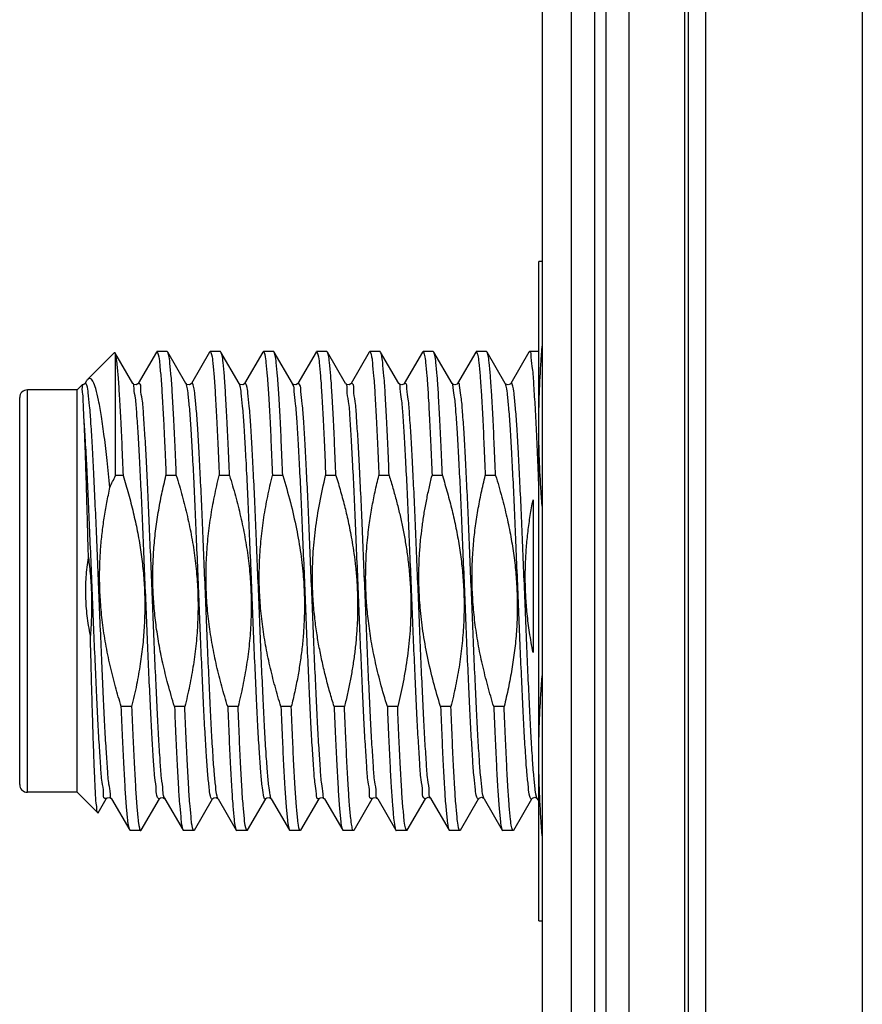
# Model space of a CAD drawing. Header units: inches. Extents: x 0.2 to 16.8, y 0.1 to 10.8.
# Tile 12 of 26: x 8.634 to 9.074, y 4.899 to 5.413. Entities that reach past the tile are written whole.
import ezdxf

# ---------------------------------------------------------------- set-up
doc = ezdxf.new("R2010")
doc.units = ezdxf.units.IN
doc.header["$LTSCALE"] = 0.935
doc.header["$MEASUREMENT"] = 0
doc.layers.get('0').update_dxf_attribs({"linetype": 'CONTINUOUS'})

msp = doc.modelspace()

# ---------------------------------------------------------------- linework, layer by layer
at = {"color": 7, "linetype": 'CONTINUOUS'}
for p, q in [((8.92215, 2.55065), (8.92215, 7.61565)), ((8.93415, 7.61565), (8.93415, 2.55065)), ((8.94015, 7.61565), (8.94015, 2.55065)), ((8.95215, 7.61565), (8.95215, 2.55065)), ((8.98135, 2.55065), (8.98135, 7.61565)), ((8.90715, 2.55665), (8.90715, 7.60165)), ((8.98315, 7.21565), (8.98315, 3.21565)), ((8.99211, 7.21565), (8.99211, 3.21565)), ((9.07402, 7.21565), (9.07402, 3.21565)), ((8.90515, 4.94234), (8.90515, 5.28634)), ((8.90715, 5.28634), (8.90515, 5.28634)), ((8.68369, 5.23887), (8.66967, 5.22485)), ((8.69319, 5.22268), (8.68386, 5.23881)), ((8.68386, 5.23881), (8.68415, 5.23762)), ((8.68415, 5.17463), (8.68415, 5.23762)), ((8.70554, 5.2391), (8.69603, 5.22268)), ((8.70554, 5.2391), (8.70581, 5.23934)), ((8.7112, 5.23934), (8.70581, 5.23934)), ((8.71147, 5.2391), (8.7112, 5.23934)), ((8.72097, 5.22268), (8.71147, 5.2391)), ((8.73331, 5.2391), (8.72381, 5.22268)), ((8.73331, 5.2391), (8.73358, 5.23934)), ((8.73897, 5.23934), (8.73358, 5.23934)), ((8.73924, 5.2391), (8.73897, 5.23934)), ((8.74875, 5.22268), (8.73924, 5.2391)), ((8.76109, 5.2391), (8.75159, 5.22268)), ((8.76109, 5.2391), (8.76136, 5.23934)), ((8.76675, 5.23934), (8.76136, 5.23934)), ((8.76702, 5.2391), (8.76675, 5.23934)), ((8.77652, 5.22268), (8.76702, 5.2391)), ((8.78887, 5.2391), (8.77937, 5.22268)), ((8.78887, 5.2391), (8.78914, 5.23934)), ((8.79453, 5.23934), (8.78914, 5.23934)), ((8.7948, 5.2391), (8.79453, 5.23934)), ((8.8043, 5.22268), (8.7948, 5.2391)), ((8.81664, 5.2391), (8.80714, 5.22268)), ((8.81664, 5.2391), (8.81692, 5.23934)), ((8.82231, 5.23934), (8.81692, 5.23934)), ((8.82258, 5.2391), (8.82231, 5.23934)), ((8.83208, 5.22268), (8.82258, 5.2391)), ((8.84442, 5.2391), (8.83492, 5.22268)), ((8.84442, 5.2391), (8.84469, 5.23934)), ((8.85008, 5.23934), (8.84469, 5.23934)), ((8.85035, 5.2391), (8.85008, 5.23934)), ((8.85985, 5.22268), (8.85035, 5.2391)), ((8.8722, 5.2391), (8.8627, 5.22268)), ((8.8722, 5.2391), (8.87247, 5.23934)), ((8.87786, 5.23934), (8.87247, 5.23934)), ((8.87813, 5.2391), (8.87786, 5.23934)), ((8.88763, 5.22268), (8.87813, 5.2391)), ((8.89998, 5.2391), (8.89047, 5.22268)), ((8.90025, 5.23934), (8.89998, 5.2391)), ((8.90515, 5.23934), (8.90025, 5.23934)), ((8.66677, 5.22195), (8.66415, 5.21934)), ((8.66894, 5.22386), (8.66826, 5.22268)), ((8.83228, 5.22244), (8.83208, 5.22269)), ((8.86005, 5.22244), (8.85985, 5.22269)), ((8.88783, 5.22244), (8.88763, 5.22269)), ((8.63415, 5.01334), (8.63415, 5.21534)), ((8.63815, 5.00934), (8.63815, 5.21934)), ((8.66415, 5.21934), (8.63815, 5.21934)), ((8.66415, 5.00934), (8.66415, 5.21934)), ((8.68814, 5.17463), (8.68415, 5.17463)), ((8.71592, 5.17463), (8.71053, 5.17463)), ((8.74369, 5.17463), (8.7383, 5.17463)), ((8.77147, 5.17463), (8.76608, 5.17463)), ((8.79925, 5.17463), (8.79386, 5.17463)), ((8.82702, 5.17463), (8.82163, 5.17463)), ((8.8548, 5.17463), (8.84941, 5.17463)), ((8.88258, 5.17463), (8.87719, 5.17463)), ((8.90215, 5.16199), (8.90215, 5.08228)), ((8.69259, 5.05405), (8.6872, 5.05405)), ((8.72037, 5.05405), (8.71498, 5.05405)), ((8.74814, 5.05405), (8.74275, 5.05405)), ((8.77592, 5.05405), (8.77053, 5.05405)), ((8.8037, 5.05405), (8.79831, 5.05405)), ((8.83147, 5.05405), (8.82608, 5.05405)), ((8.85925, 5.05405), (8.85386, 5.05405)), ((8.88703, 5.05405), (8.88164, 5.05405)), ((8.66415, 5.00934), (8.63815, 5.00934)), ((8.67488, 4.99861), (8.66415, 5.00934)), ((8.67507, 4.99868), (8.6793, 5.006)), ((8.68209, 5.00608), (8.68214, 5.006)), ((8.68215, 5.006), (8.69165, 4.98957)), ((8.69758, 4.98957), (8.70708, 5.006)), ((8.70989, 5.00605), (8.70992, 5.006)), ((8.70992, 5.006), (8.71943, 4.98957)), ((8.72536, 4.98957), (8.73486, 5.006)), ((8.73766, 5.00605), (8.7377, 5.006)), ((8.7377, 5.006), (8.7472, 4.98957)), ((8.75313, 4.98957), (8.76264, 5.006)), ((8.76544, 5.00605), (8.76548, 5.006)), ((8.76548, 5.006), (8.77498, 4.98957)), ((8.78091, 4.98957), (8.79041, 5.006)), ((8.79321, 5.00606), (8.79325, 5.006)), ((8.79325, 5.006), (8.80276, 4.98957)), ((8.80869, 4.98957), (8.81819, 5.006)), ((8.82099, 5.00605), (8.82103, 5.006)), ((8.82103, 5.006), (8.83053, 4.98957)), ((8.83646, 4.98957), (8.84597, 5.006)), ((8.84874, 5.00609), (8.84881, 5.006)), ((8.84881, 5.006), (8.85831, 4.98957)), ((8.86424, 4.98957), (8.87374, 5.006)), ((8.87652, 5.00609), (8.87658, 5.006)), ((8.87659, 5.006), (8.88609, 4.98957)), ((8.89202, 4.98957), (8.90152, 5.006)), ((8.90429, 5.00609), (8.90436, 5.006)), ((8.90436, 5.006), (8.90515, 5.00463)), ((8.67488, 4.99861), (8.67507, 4.99868)), ((8.69192, 4.98934), (8.69165, 4.98957)), ((8.69731, 4.98934), (8.69192, 4.98934)), ((8.69731, 4.98934), (8.69758, 4.98957)), ((8.71943, 4.98957), (8.7197, 4.98934)), ((8.72509, 4.98934), (8.7197, 4.98934)), ((8.72536, 4.98957), (8.72509, 4.98934)), ((8.7472, 4.98957), (8.74747, 4.98934)), ((8.75286, 4.98934), (8.74747, 4.98934)), ((8.75313, 4.98957), (8.75286, 4.98934)), ((8.77498, 4.98957), (8.77525, 4.98934)), ((8.78064, 4.98934), (8.77525, 4.98934)), ((8.78091, 4.98957), (8.78064, 4.98934)), ((8.80276, 4.98957), (8.80303, 4.98934)), ((8.80842, 4.98934), (8.80303, 4.98934)), ((8.80869, 4.98957), (8.80842, 4.98934)), ((8.83619, 4.98934), (8.8308, 4.98934)), ((8.83646, 4.98957), (8.83619, 4.98934)), ((8.85831, 4.98957), (8.85858, 4.98934)), ((8.86397, 4.98934), (8.85858, 4.98934)), ((8.86424, 4.98957), (8.86397, 4.98934)), ((8.88609, 4.98957), (8.88636, 4.98934)), ((8.89175, 4.98934), (8.88636, 4.98934)), ((8.89202, 4.98957), (8.89175, 4.98934)), ((8.90515, 4.94234), (8.90715, 4.94234))]:
    msp.add_line(p, q, dxfattribs=at)
for points in [[(8.66826, 5.22268), (8.66812, 5.2225), (8.66728, 5.22201), (8.66677, 5.22195)], [(8.69603, 5.22268), (8.69589, 5.22249), (8.69503, 5.222), (8.69376, 5.22217), (8.69323, 5.22262), (8.69319, 5.22268)], [(8.72381, 5.22268), (8.72366, 5.22249), (8.72276, 5.22199), (8.72149, 5.2222), (8.72101, 5.22262), (8.72097, 5.22268)], [(8.75159, 5.22268), (8.75145, 5.2225), (8.75061, 5.22201), (8.74933, 5.22216), (8.74879, 5.22262), (8.74875, 5.22268)], [(8.77936, 5.22268), (8.77923, 5.2225), (8.77839, 5.22201), (8.77711, 5.22216), (8.77657, 5.22262), (8.77653, 5.22268)], [(8.80714, 5.22268), (8.80701, 5.2225), (8.80617, 5.22201), (8.80489, 5.22216), (8.80434, 5.22262), (8.8043, 5.22268)], [(8.83358, 5.22195), (8.8324, 5.22233), (8.83228, 5.22244)], [(8.83492, 5.22268), (8.83467, 5.2224), (8.83358, 5.22195)], [(8.86136, 5.22195), (8.86018, 5.22233), (8.86005, 5.22244)], [(8.8627, 5.22268), (8.86245, 5.2224), (8.86136, 5.22195)], [(8.88913, 5.22195), (8.88796, 5.22233), (8.88783, 5.22244)], [(8.89047, 5.22268), (8.89023, 5.2224), (8.88913, 5.22195)], [(8.6793, 5.00599), (8.67934, 5.00605), (8.67982, 5.00648), (8.68105, 5.00669)], [(8.68105, 5.00669), (8.68197, 5.00621), (8.68209, 5.00608)], [(8.70708, 5.00599), (8.70712, 5.00606), (8.70767, 5.00652), (8.70896, 5.00666)], [(8.70896, 5.00666), (8.70979, 5.00617), (8.70989, 5.00605)], [(8.73485, 5.00599), (8.7349, 5.00606), (8.73544, 5.00651), (8.73673, 5.00667)], [(8.73673, 5.00667), (8.73756, 5.00617), (8.73766, 5.00605)], [(8.76263, 5.00599), (8.76268, 5.00606), (8.76322, 5.00651), (8.7645, 5.00667)], [(8.7645, 5.00667), (8.76534, 5.00617), (8.76544, 5.00605)], [(8.79041, 5.00599), (8.79045, 5.00605), (8.791, 5.00651), (8.79229, 5.00667)], [(8.79229, 5.00667), (8.79311, 5.00618), (8.79321, 5.00606)], [(8.81818, 5.00599), (8.81823, 5.00606), (8.81877, 5.00651), (8.82006, 5.00667)], [(8.82006, 5.00667), (8.82089, 5.00617), (8.82099, 5.00605)], [(8.84596, 5.00599), (8.84629, 5.00635), (8.84747, 5.00672)], [(8.84747, 5.00672), (8.84856, 5.00628), (8.84874, 5.00609)], [(8.87374, 5.00599), (8.87407, 5.00635), (8.87525, 5.00672)], [(8.87525, 5.00672), (8.87634, 5.00628), (8.87652, 5.00609)], [(8.90152, 5.00599), (8.90185, 5.00635), (8.90302, 5.00672)], [(8.90302, 5.00672), (8.90412, 5.00628), (8.90429, 5.00609)]]:
    msp.add_lwpolyline(points, dxfattribs=at)
for centre, start, end in [((8.63815, 5.21534), 90, 180), ((8.63815, 5.01334), 180, 270)]:
    msp.add_arc(centre, 0.004, start, end, dxfattribs=at)
for points, knots in [([(8.90515, 5.20034), (8.90515, 5.20605), (8.90536, 5.21746), (8.90613, 5.232), (8.90682, 5.24082), (8.90709, 5.24395)], [0, 0, 0, 0, 0.392457, 0.784218, 1, 1, 1, 1]), ([(8.68369, 5.23888), (8.68371, 5.2389), (8.68376, 5.23892), (8.68382, 5.23886), (8.68385, 5.2388)], [0, 0, 0, 0, 0.428167, 1, 1, 1, 1]), ([(8.68415, 5.23762), (8.68447, 5.23615), (8.68494, 5.23226), (8.68558, 5.22516), (8.68621, 5.21555), (8.68686, 5.20367), (8.68751, 5.18977), (8.68793, 5.17987), (8.68814, 5.17463)], [0, 0, 0, 0, 0.071716, 0.185546, 0.339101, 0.528985, 0.750946, 1, 1, 1, 1]), ([(8.70581, 5.23934), (8.70605, 5.23934), (8.70697, 5.23642), (8.70716, 5.23294), (8.708, 5.22539), (8.70856, 5.21594), (8.70918, 5.20501), (8.70954, 5.19739), (8.70971, 5.19382)], [0, 0, 0, 0, 0.035584, 0.131614, 0.287025, 0.500524, 0.765279, 1, 1, 1, 1]), ([(8.71592, 5.17463), (8.7157, 5.17991), (8.71528, 5.1899), (8.71463, 5.20391), (8.71394, 5.21598), (8.71339, 5.22544), (8.71255, 5.23297), (8.71236, 5.23629), (8.71161, 5.23881), (8.71145, 5.23909)], [0, 0, 0, 0, 0.246241, 0.46491, 0.653825, 0.805541, 0.9156, 0.983499, 1, 1, 1, 1]), ([(8.73358, 5.23934), (8.73383, 5.23934), (8.73474, 5.23644), (8.73493, 5.23297), (8.73577, 5.22544), (8.73633, 5.21598), (8.73702, 5.20391), (8.73767, 5.1899), (8.73809, 5.17991), (8.7383, 5.17463)], [0, 0, 0, 0, 0.02493, 0.092247, 0.201363, 0.351779, 0.539074, 0.75587, 1, 1, 1, 1]), ([(8.74369, 5.17463), (8.74348, 5.17989), (8.74306, 5.18988), (8.74241, 5.20389), (8.74172, 5.21601), (8.74116, 5.22547), (8.74032, 5.23299), (8.74014, 5.2363), (8.73938, 5.23881), (8.73923, 5.23909)], [0, 0, 0, 0, 0.245115, 0.464901, 0.654354, 0.806116, 0.915948, 0.983584, 1, 1, 1, 1]), ([(8.76136, 5.23934), (8.76161, 5.23934), (8.76252, 5.23645), (8.76271, 5.23299), (8.76355, 5.22547), (8.76411, 5.21601), (8.7648, 5.20389), (8.76545, 5.18988), (8.76587, 5.17989), (8.76608, 5.17463)], [0, 0, 0, 0, 0.02486, 0.091915, 0.200805, 0.351264, 0.53909, 0.756989, 1, 1, 1, 1]), ([(8.77147, 5.17463), (8.77126, 5.17988), (8.77084, 5.18987), (8.77019, 5.2039), (8.7695, 5.21603), (8.76894, 5.22551), (8.76809, 5.23302), (8.76791, 5.23632), (8.76716, 5.23881), (8.767, 5.23909)], [0, 0, 0, 0, 0.244767, 0.465036, 0.654783, 0.806683, 0.916477, 0.983837, 1, 1, 1, 1]), ([(8.78914, 5.23934), (8.78938, 5.23933), (8.79029, 5.23647), (8.79048, 5.23302), (8.79132, 5.22551), (8.79188, 5.21603), (8.79258, 5.2039), (8.79322, 5.18987), (8.79365, 5.17988), (8.79386, 5.17463)], [0, 0, 0, 0, 0.024524, 0.091312, 0.200172, 0.350781, 0.538916, 0.757313, 1, 1, 1, 1]), ([(8.79925, 5.17463), (8.79903, 5.1799), (8.79861, 5.1899), (8.79796, 5.20395), (8.79727, 5.21608), (8.79671, 5.22555), (8.79587, 5.23305), (8.79569, 5.23635), (8.79493, 5.23881), (8.79478, 5.23909)], [0, 0, 0, 0, 0.24545, 0.465794, 0.655566, 0.807394, 0.917018, 0.984052, 1, 1, 1, 1]), ([(8.81692, 5.23934), (8.81716, 5.23933), (8.81807, 5.23649), (8.81825, 5.23305), (8.8191, 5.22555), (8.81966, 5.21608), (8.82035, 5.20395), (8.821, 5.1899), (8.82142, 5.1799), (8.82163, 5.17463)], [0, 0, 0, 0, 0.024263, 0.090731, 0.199429, 0.349974, 0.538142, 0.756624, 1, 1, 1, 1]), ([(8.82702, 5.17463), (8.82681, 5.17991), (8.82639, 5.18992), (8.82574, 5.20397), (8.82504, 5.21611), (8.82449, 5.22557), (8.82364, 5.23307), (8.82346, 5.23635), (8.82271, 5.23882), (8.82256, 5.23909)], [0, 0, 0, 0, 0.24583, 0.466168, 0.655929, 0.807709, 0.917247, 0.984107, 1, 1, 1, 1]), ([(8.84469, 5.23934), (8.84493, 5.23934), (8.84584, 5.2365), (8.84603, 5.23307), (8.84687, 5.22557), (8.84743, 5.21611), (8.84813, 5.20397), (8.84878, 5.18992), (8.8492, 5.17991), (8.84941, 5.17463)], [0, 0, 0, 0, 0.024239, 0.090531, 0.199141, 0.349634, 0.537785, 0.756255, 1, 1, 1, 1]), ([(8.8548, 5.17463), (8.85459, 5.17991), (8.85417, 5.18993), (8.85352, 5.20399), (8.85282, 5.21611), (8.85226, 5.22558), (8.85142, 5.23307), (8.85124, 5.23635), (8.85049, 5.23882), (8.85034, 5.2391)], [0, 0, 0, 0, 0.246098, 0.466356, 0.656067, 0.807802, 0.917292, 0.984037, 1, 1, 1, 1]), ([(8.87247, 5.23934), (8.87271, 5.23934), (8.87361, 5.2365), (8.87381, 5.23307), (8.87465, 5.22558), (8.87521, 5.21611), (8.8759, 5.20399), (8.87655, 5.18993), (8.87698, 5.17991), (8.87719, 5.17463)], [0, 0, 0, 0, 0.024394, 0.090568, 0.19912, 0.349554, 0.53764, 0.756011, 1, 1, 1, 1]), ([(8.88258, 5.17463), (8.88236, 5.17991), (8.88194, 5.18993), (8.88129, 5.20398), (8.8806, 5.21611), (8.88004, 5.22557), (8.8792, 5.23306), (8.87901, 5.23634), (8.87827, 5.23881), (8.87811, 5.2391)], [0, 0, 0, 0, 0.246233, 0.466321, 0.65593, 0.807619, 0.917113, 0.983851, 1, 1, 1, 1]), ([(8.90516, 5.16974), (8.90503, 5.17309), (8.90468, 5.18184), (8.90408, 5.19525), (8.90342, 5.20933), (8.90265, 5.22054), (8.90221, 5.2301), (8.90111, 5.23438), (8.9012, 5.23939), (8.90041, 5.23911), (8.90036, 5.23909)], [0, 0, 0, 0, 0.144263, 0.376299, 0.578289, 0.745062, 0.872375, 0.957076, 0.997486, 1, 1, 1, 1]), ([(8.66777, 5.20386), (8.66764, 5.20645), (8.66734, 5.21065), (8.66734, 5.21717), (8.66662, 5.21907), (8.66704, 5.22223), (8.66677, 5.22195)], [0, 0, 0, 0, 0.429161, 0.743008, 0.935793, 1, 1, 1, 1]), ([(8.68208, 5.00589), (8.68158, 5.006), (8.6815, 5.01012), (8.68051, 5.01398), (8.68, 5.0225), (8.67924, 5.03255), (8.67856, 5.04513), (8.67784, 5.05943), (8.67713, 5.07524), (8.67642, 5.09207), (8.67571, 5.1095), (8.675, 5.12706), (8.67428, 5.14428), (8.67357, 5.1607), (8.67286, 5.17589), (8.67217, 5.18942), (8.67141, 5.20103), (8.67087, 5.21012), (8.66986, 5.21716), (8.66984, 5.22057), (8.66861, 5.22316), (8.66831, 5.22285), (8.66822, 5.2227)], [0, 0, 0, 0, 0.01072, 0.034992, 0.071495, 0.119301, 0.177155, 0.243527, 0.316655, 0.394596, 0.475278, 0.556556, 0.636268, 0.712293, 0.782613, 0.845358, 0.898865, 0.941723, 0.972815, 0.991391, 0.997518, 1, 1, 1, 1]), ([(8.6697, 5.22482), (8.66955, 5.22469), (8.66925, 5.22438), (8.66901, 5.22406), (8.6689, 5.22388)], [0, 0, 0, 0, 0.46158, 1, 1, 1, 1]), ([(8.68129, 5.16845), (8.68083, 5.17316), (8.6799, 5.18201), (8.67845, 5.19436), (8.67697, 5.20483), (8.67558, 5.21315), (8.67404, 5.21947), (8.67292, 5.22315), (8.6711, 5.22573), (8.67005, 5.22512), (8.6697, 5.22482)], [0, 0, 0, 0, 0.23782, 0.447575, 0.625507, 0.768643, 0.874962, 0.943866, 0.978916, 1, 1, 1, 1]), ([(8.70717, 5.00593), (8.70709, 5.00581), (8.70681, 5.00562), (8.70545, 5.00776), (8.70557, 5.01131), (8.70448, 5.01806), (8.70397, 5.02711), (8.7032, 5.03861), (8.70252, 5.0521), (8.7018, 5.06727), (8.70108, 5.0837), (8.70037, 5.10095), (8.69965, 5.11856), (8.69894, 5.13606), (8.69822, 5.15297), (8.69751, 5.16886), (8.6968, 5.18325), (8.69612, 5.19591), (8.69534, 5.20603), (8.69484, 5.21461), (8.69383, 5.21854), (8.69378, 5.22278), (8.69319, 5.22278)], [0, 0, 0, 0, 0.002574, 0.008002, 0.025829, 0.056277, 0.098615, 0.151733, 0.214223, 0.284417, 0.360439, 0.440254, 0.521728, 0.602678, 0.680939, 0.754416, 0.821144, 0.879341, 0.927457, 0.96422, 0.988689, 1, 1, 1, 1]), ([(8.70966, 5.00663), (8.70892, 5.00795), (8.70909, 5.01117), (8.70796, 5.01773), (8.70747, 5.02668), (8.70669, 5.03804), (8.70602, 5.0514), (8.7053, 5.06645), (8.70459, 5.08277), (8.70388, 5.09993), (8.70316, 5.11748), (8.70245, 5.13494), (8.70174, 5.15185), (8.70103, 5.16777), (8.70031, 5.18224), (8.69964, 5.195), (8.69883, 5.20532), (8.69844, 5.21398), (8.69718, 5.21833), (8.6975, 5.22291), (8.69628, 5.22264), (8.69609, 5.22256)], [0, 0, 0, 0, 0.017425, 0.04747, 0.089425, 0.142199, 0.204402, 0.274384, 0.350287, 0.430094, 0.511682, 0.592883, 0.671535, 0.745549, 0.812957, 0.871971, 0.921028, 0.958838, 0.984436, 0.997295, 1, 1, 1, 1]), ([(8.73482, 5.00601), (8.73473, 5.00584), (8.73435, 5.00542), (8.73332, 5.00872), (8.73306, 5.01226), (8.73218, 5.0199), (8.73157, 5.0294), (8.73083, 5.04148), (8.73013, 5.05542), (8.72941, 5.07099), (8.72869, 5.08773), (8.72797, 5.10518), (8.72726, 5.12288), (8.72654, 5.14035), (8.72582, 5.15712), (8.7251, 5.17274), (8.7244, 5.18674), (8.72367, 5.1989), (8.72304, 5.20847), (8.7222, 5.21624), (8.72188, 5.21963), (8.72116, 5.22237), (8.72099, 5.22269)], [0, 0, 0, 0, 0.002736, 0.010535, 0.031143, 0.064385, 0.109427, 0.165075, 0.229834, 0.301962, 0.379512, 0.460392, 0.542418, 0.623375, 0.701077, 0.773426, 0.838472, 0.894462, 0.939893, 0.973561, 0.994617, 1, 1, 1, 1]), ([(8.73727, 5.00726), (8.73675, 5.00917), (8.73652, 5.01226), (8.73565, 5.0199), (8.73503, 5.0294), (8.73429, 5.04148), (8.73359, 5.05542), (8.73287, 5.07099), (8.73216, 5.08773), (8.73144, 5.10518), (8.73072, 5.12288), (8.73, 5.14035), (8.72929, 5.15712), (8.72857, 5.17274), (8.72786, 5.18674), (8.72713, 5.1989), (8.7265, 5.20847), (8.72566, 5.21624), (8.72533, 5.21979), (8.72438, 5.22328), (8.72396, 5.22282), (8.72386, 5.22265)], [0, 0, 0, 0, 0.020711, 0.054119, 0.099386, 0.155311, 0.220393, 0.292881, 0.370819, 0.452102, 0.534538, 0.615899, 0.693988, 0.766699, 0.832069, 0.888338, 0.933997, 0.967833, 0.988993, 0.997257, 1, 1, 1, 1]), ([(8.76253, 5.00607), (8.76241, 5.00591), (8.76184, 5.00537), (8.7612, 5.00949), (8.76061, 5.01313), (8.7599, 5.02134), (8.75921, 5.03117), (8.7585, 5.04361), (8.75779, 5.05783), (8.75707, 5.07362), (8.75635, 5.0905), (8.75564, 5.10803), (8.75492, 5.12572), (8.7542, 5.14311), (8.75348, 5.15972), (8.75276, 5.17511), (8.75207, 5.18883), (8.75131, 5.20061), (8.75076, 5.20987), (8.74975, 5.217), (8.74973, 5.22038), (8.74882, 5.22241), (8.74867, 5.22263)], [0, 0, 0, 0, 0.002514, 0.012311, 0.034996, 0.070212, 0.11706, 0.174295, 0.240379, 0.313532, 0.391781, 0.473013, 0.555035, 0.635633, 0.712629, 0.783947, 0.847662, 0.90206, 0.945681, 0.977374, 0.996356, 1, 1, 1, 1]), ([(8.76534, 5.006), (8.76515, 5.00636), (8.76464, 5.00965), (8.76407, 5.01313), (8.76337, 5.02134), (8.76267, 5.03117), (8.76196, 5.04361), (8.76125, 5.05783), (8.76053, 5.07362), (8.75982, 5.0905), (8.7591, 5.10803), (8.75838, 5.12572), (8.75766, 5.14311), (8.75695, 5.15972), (8.75623, 5.17511), (8.75553, 5.18883), (8.75477, 5.20061), (8.75422, 5.20987), (8.75321, 5.217), (8.75319, 5.22055), (8.75193, 5.22315), (8.75163, 5.22287), (8.75154, 5.22271)], [0, 0, 0, 0, 0.006758, 0.029444, 0.064663, 0.111514, 0.168752, 0.23484, 0.307998, 0.386252, 0.467489, 0.549516, 0.630119, 0.70712, 0.778442, 0.842162, 0.896563, 0.940187, 0.971882, 0.990865, 0.997172, 1, 1, 1, 1]), ([(8.79031, 5.00612), (8.79015, 5.00601), (8.7892, 5.00551), (8.78916, 5.01017), (8.78813, 5.01415), (8.78763, 5.0228), (8.78685, 5.03302), (8.78617, 5.04578), (8.78545, 5.06028), (8.78473, 5.07627), (8.78402, 5.09329), (8.7833, 5.11087), (8.78258, 5.12855), (8.78186, 5.14585), (8.78115, 5.16229), (8.78042, 5.17744), (8.77974, 5.19088), (8.77894, 5.20225), (8.7785, 5.21125), (8.77728, 5.21762), (8.77757, 5.22114), (8.77653, 5.22245), (8.77641, 5.22257)], [0, 0, 0, 0, 0.002467, 0.014318, 0.039074, 0.076249, 0.124883, 0.183678, 0.251056, 0.325199, 0.404108, 0.485653, 0.567632, 0.647831, 0.724084, 0.794335, 0.856688, 0.909466, 0.951256, 0.980957, 0.997863, 1, 1, 1, 1]), ([(8.79322, 5.0059), (8.79266, 5.00594), (8.79261, 5.0102), (8.79159, 5.01415), (8.79109, 5.0228), (8.79032, 5.03302), (8.78963, 5.04578), (8.78891, 5.06028), (8.7882, 5.07627), (8.78748, 5.09329), (8.78676, 5.11087), (8.78604, 5.12855), (8.78532, 5.14585), (8.78461, 5.16229), (8.78389, 5.17744), (8.78321, 5.19088), (8.78241, 5.20225), (8.78196, 5.21125), (8.78074, 5.21762), (8.78105, 5.22131), (8.7796, 5.22291), (8.77934, 5.22285), (8.77928, 5.22281)], [0, 0, 0, 0, 0.011243, 0.035972, 0.073107, 0.121687, 0.180419, 0.247722, 0.321785, 0.400608, 0.482064, 0.563954, 0.644065, 0.720235, 0.790409, 0.852694, 0.905415, 0.947159, 0.976828, 0.993715, 0.998325, 1, 1, 1, 1]), ([(8.81817, 5.00607), (8.81796, 5.00603), (8.81655, 5.0061), (8.81708, 5.01056), (8.81568, 5.01543), (8.81534, 5.02426), (8.8145, 5.03494), (8.81384, 5.04799), (8.81311, 5.06276), (8.8124, 5.07895), (8.81168, 5.09609), (8.81096, 5.11373), (8.81024, 5.13138), (8.80952, 5.14856), (8.80881, 5.16483), (8.80808, 5.17972), (8.80742, 5.19289), (8.80658, 5.20379), (8.80624, 5.21265), (8.80482, 5.21802), (8.80536, 5.22196), (8.8043, 5.22253), (8.80424, 5.22255)], [0, 0, 0, 0, 0.003003, 0.016932, 0.043743, 0.082849, 0.133229, 0.193538, 0.262154, 0.337227, 0.416732, 0.498522, 0.580388, 0.660121, 0.735568, 0.804692, 0.86563, 0.916743, 0.956666, 0.984352, 0.999176, 1, 1, 1, 1]), ([(8.82102, 5.00609), (8.82101, 5.00609), (8.82005, 5.00638), (8.82054, 5.01056), (8.81914, 5.01543), (8.8188, 5.02426), (8.81796, 5.03494), (8.8173, 5.04799), (8.81657, 5.06276), (8.81586, 5.07895), (8.81514, 5.09609), (8.81442, 5.11373), (8.8137, 5.13138), (8.81299, 5.14856), (8.81227, 5.16483), (8.81154, 5.17972), (8.81088, 5.19289), (8.81004, 5.20379), (8.8097, 5.21265), (8.80829, 5.21802), (8.80886, 5.2222), (8.80736, 5.2227), (8.80714, 5.22268)], [0, 0, 0, 0, 0.00024, 0.014171, 0.040984, 0.080093, 0.130478, 0.190792, 0.259413, 0.334493, 0.414004, 0.495801, 0.577675, 0.657414, 0.732867, 0.801997, 0.86294, 0.914058, 0.953983, 0.981672, 0.996498, 1, 1, 1, 1]), ([(8.84596, 5.00588), (8.84594, 5.00588), (8.84571, 5.0059), (8.84425, 5.007), (8.8447, 5.01085), (8.84338, 5.01683), (8.84299, 5.02575), (8.84217, 5.03693), (8.8415, 5.05025), (8.84077, 5.06529), (8.84006, 5.08166), (8.83934, 5.09891), (8.83862, 5.11658), (8.8379, 5.13419), (8.83718, 5.15126), (8.83647, 5.16734), (8.83574, 5.18195), (8.83507, 5.19484), (8.83426, 5.20525), (8.83385, 5.21401), (8.83264, 5.21824), (8.83284, 5.22245), (8.83225, 5.22267)], [0, 0, 0, 0, 0.000419, 0.004451, 0.020475, 0.049336, 0.09036, 0.142469, 0.204269, 0.274098, 0.350072, 0.430142, 0.512145, 0.593868, 0.673103, 0.747712, 0.815682, 0.87518, 0.924608, 0.962646, 0.988308, 1, 1, 1, 1]), ([(8.84863, 5.00638), (8.84775, 5.00732), (8.84817, 5.01085), (8.84685, 5.01683), (8.84645, 5.02575), (8.84563, 5.03693), (8.84496, 5.05025), (8.84423, 5.06529), (8.84352, 5.08166), (8.8428, 5.09891), (8.84208, 5.11658), (8.84137, 5.13419), (8.84065, 5.15126), (8.83994, 5.16734), (8.83921, 5.18195), (8.83854, 5.19484), (8.83773, 5.20525), (8.83731, 5.21401), (8.83609, 5.2183), (8.83634, 5.22299), (8.83517, 5.22264), (8.83499, 5.22255)], [0, 0, 0, 0, 0.016036, 0.044919, 0.085974, 0.138122, 0.199969, 0.269851, 0.345882, 0.426012, 0.508078, 0.589862, 0.669158, 0.743823, 0.811844, 0.871388, 0.920853, 0.95892, 0.9846, 0.997362, 1, 1, 1, 1]), ([(8.87383, 5.00593), (8.87375, 5.00581), (8.87347, 5.00561), (8.87211, 5.00781), (8.87222, 5.01139), (8.87113, 5.01821), (8.87062, 5.02735), (8.86984, 5.03896), (8.86915, 5.05256), (8.86843, 5.06785), (8.86772, 5.08439), (8.867, 5.10174), (8.86628, 5.11943), (8.86556, 5.13698), (8.86485, 5.15392), (8.86413, 5.1698), (8.86341, 5.18414), (8.86271, 5.19672), (8.86199, 5.20671), (8.86137, 5.21513), (8.86064, 5.21866), (8.86031, 5.22205), (8.86015, 5.22248)], [0, 0, 0, 0, 0.00264, 0.008187, 0.026301, 0.05718, 0.100074, 0.153849, 0.217066, 0.288023, 0.364806, 0.445343, 0.52746, 0.608938, 0.687579, 0.761259, 0.82799, 0.885975, 0.933656, 0.969763, 0.993369, 1, 1, 1, 1]), ([(8.87629, 5.00673), (8.87558, 5.00817), (8.87569, 5.01139), (8.87459, 5.01821), (8.87408, 5.02735), (8.87331, 5.03896), (8.87262, 5.05256), (8.8719, 5.06785), (8.87118, 5.08439), (8.87046, 5.10174), (8.86975, 5.11943), (8.86903, 5.13698), (8.86831, 5.15392), (8.8676, 5.1698), (8.86688, 5.18414), (8.86618, 5.19672), (8.86545, 5.20671), (8.86483, 5.21513), (8.86406, 5.21888), (8.86365, 5.22329), (8.86294, 5.22272), (8.86281, 5.22258)], [0, 0, 0, 0, 0.018144, 0.049074, 0.092038, 0.145902, 0.209223, 0.280297, 0.357206, 0.437876, 0.520127, 0.60174, 0.68051, 0.754311, 0.821152, 0.879232, 0.926992, 0.963158, 0.986803, 0.99751, 1, 1, 1, 1]), ([(8.90151, 5.006), (8.90141, 5.00583), (8.90106, 5.00545), (8.89996, 5.00856), (8.89977, 5.0121), (8.89886, 5.0196), (8.89826, 5.02903), (8.89751, 5.04103), (8.89681, 5.05491), (8.89609, 5.07044), (8.89538, 5.08714), (8.89466, 5.10457), (8.89394, 5.12227), (8.89322, 5.13976), (8.89251, 5.15656), (8.89179, 5.17222), (8.89108, 5.18629), (8.89036, 5.19852), (8.88971, 5.20816), (8.88891, 5.21606), (8.88854, 5.21939), (8.88792, 5.22209), (8.88779, 5.22243)], [0, 0, 0, 0, 0.002791, 0.010183, 0.030374, 0.063236, 0.107948, 0.163326, 0.227884, 0.299885, 0.377385, 0.458293, 0.540424, 0.621562, 0.699514, 0.772177, 0.837591, 0.893994, 0.939872, 0.974006, 0.995534, 1, 1, 1, 1]), ([(8.90395, 5.00716), (8.9034, 5.00899), (8.90323, 5.0121), (8.90232, 5.0196), (8.90172, 5.02903), (8.90098, 5.04103), (8.90028, 5.05491), (8.89956, 5.07044), (8.89884, 5.08714), (8.89813, 5.10457), (8.89741, 5.12227), (8.89669, 5.13976), (8.89597, 5.15656), (8.89525, 5.17222), (8.89455, 5.18629), (8.89382, 5.19852), (8.89317, 5.20816), (8.89237, 5.21606), (8.89198, 5.21962), (8.8911, 5.22329), (8.89065, 5.22281), (8.89054, 5.22264)], [0, 0, 0, 0, 0.020257, 0.053228, 0.098089, 0.153651, 0.218424, 0.290663, 0.36842, 0.449597, 0.532001, 0.613407, 0.691618, 0.764523, 0.830154, 0.886744, 0.932774, 0.967022, 0.988621, 0.997308, 1, 1, 1, 1]), ([(8.67004, 5.1318), (8.66991, 5.13663), (8.66967, 5.14605), (8.66929, 5.15977), (8.66892, 5.17259), (8.66854, 5.18428), (8.66817, 5.19457), (8.6679, 5.20094), (8.66777, 5.20386)], [0, 0, 0, 0, 0.20105, 0.392079, 0.571169, 0.734782, 0.878457, 1, 1, 1, 1]), ([(8.90709, 5.15673), (8.90682, 5.15986), (8.90613, 5.16868), (8.90536, 5.18322), (8.90515, 5.19463), (8.90515, 5.20034)], [0, 0, 0, 0, 0.215911, 0.607614, 1, 1, 1, 1]), ([(8.67928, 5.00608), (8.67907, 5.00603), (8.6777, 5.00602), (8.67819, 5.01049), (8.67682, 5.01523), (8.67647, 5.02398), (8.67564, 5.03454), (8.67498, 5.04747), (8.67425, 5.06211), (8.67354, 5.07818), (8.67283, 5.09521), (8.67211, 5.11275), (8.6714, 5.13034), (8.67068, 5.1475), (8.66997, 5.16377), (8.66926, 5.17871), (8.66875, 5.18818), (8.66849, 5.19262)], [0, 0, 0, 0, 0.003399, 0.019238, 0.049908, 0.094751, 0.152608, 0.221948, 0.300923, 0.387422, 0.479133, 0.5736, 0.668296, 0.760686, 0.848297, 0.928785, 1, 1, 1, 1]), ([(8.70971, 5.19382), (8.70976, 5.19272), (8.71004, 5.18633), (8.71031, 5.17992), (8.71053, 5.17463)], [0, 0, 0, 0, 0.172324, 1, 1, 1, 1]), ([(8.68129, 5.16845), (8.68175, 5.16948), (8.68269, 5.17155), (8.68366, 5.1736), (8.68415, 5.17463)], [0, 0, 0, 0, 0.495452, 1, 1, 1, 1]), ([(8.68814, 5.17463), (8.68912, 5.17145), (8.691, 5.16507), (8.69349, 5.15543), (8.69561, 5.14572), (8.69731, 5.13595), (8.69856, 5.12612), (8.69931, 5.11625), (8.69955, 5.10635), (8.69928, 5.09643), (8.69848, 5.0864), (8.69714, 5.07609), (8.6952, 5.06525), (8.69353, 5.05787), (8.69259, 5.05405)], [0, 0, 0, 0, 0.08161, 0.162974, 0.244153, 0.325137, 0.406038, 0.486924, 0.567866, 0.648654, 0.730153, 0.814417, 0.903581, 1, 1, 1, 1]), ([(8.71498, 5.05405), (8.71377, 5.05796), (8.71159, 5.06548), (8.70888, 5.07644), (8.70679, 5.08674), (8.70525, 5.09667), (8.7042, 5.10648), (8.70365, 5.11628), (8.70361, 5.1261), (8.70408, 5.1359), (8.70503, 5.14567), (8.70644, 5.15538), (8.70827, 5.16504), (8.70974, 5.17144), (8.71053, 5.17463)], [0, 0, 0, 0, 0.100441, 0.191755, 0.276776, 0.358077, 0.438182, 0.518413, 0.59864, 0.678849, 0.758971, 0.839133, 0.91942, 1, 1, 1, 1]), ([(8.71592, 5.17463), (8.71701, 5.17111), (8.71907, 5.16403), (8.72177, 5.15332), (8.72401, 5.14249), (8.72573, 5.13154), (8.72685, 5.12048), (8.72734, 5.10934), (8.72716, 5.09817), (8.72634, 5.08702), (8.7249, 5.07593), (8.72291, 5.06493), (8.72126, 5.05767), (8.72037, 5.05405)], [0, 0, 0, 0, 0.090367, 0.180626, 0.270955, 0.36143, 0.452218, 0.543289, 0.634646, 0.726, 0.817353, 0.908662, 1, 1, 1, 1]), ([(8.74275, 5.05405), (8.74166, 5.05757), (8.7396, 5.06464), (8.7369, 5.07536), (8.73466, 5.08619), (8.73294, 5.09714), (8.73182, 5.10819), (8.73133, 5.11933), (8.73151, 5.1305), (8.73233, 5.14166), (8.73377, 5.15274), (8.73576, 5.16375), (8.73741, 5.17101), (8.7383, 5.17463)], [0, 0, 0, 0, 0.090364, 0.180621, 0.270949, 0.361426, 0.452217, 0.54329, 0.634648, 0.726002, 0.817356, 0.908664, 1, 1, 1, 1]), ([(8.74369, 5.17463), (8.74478, 5.17111), (8.74685, 5.16403), (8.74955, 5.15332), (8.75179, 5.14249), (8.7535, 5.13154), (8.75463, 5.12048), (8.75511, 5.10934), (8.75494, 5.09817), (8.75411, 5.08702), (8.75268, 5.07593), (8.75069, 5.06493), (8.74904, 5.05767), (8.74814, 5.05405)], [0, 0, 0, 0, 0.090367, 0.180626, 0.270955, 0.36143, 0.452218, 0.543289, 0.634646, 0.726, 0.817353, 0.908662, 1, 1, 1, 1]), ([(8.77053, 5.05405), (8.76944, 5.05757), (8.76738, 5.06464), (8.76467, 5.07536), (8.76243, 5.08619), (8.76072, 5.09714), (8.7596, 5.10819), (8.75911, 5.11933), (8.75929, 5.1305), (8.76011, 5.14166), (8.76155, 5.15274), (8.76354, 5.16375), (8.76519, 5.17101), (8.76608, 5.17463)], [0, 0, 0, 0, 0.090364, 0.180621, 0.270949, 0.361426, 0.452217, 0.54329, 0.634648, 0.726002, 0.817356, 0.908664, 1, 1, 1, 1]), ([(8.77147, 5.17463), (8.7729, 5.17), (8.77553, 5.16082), (8.7787, 5.1472), (8.78095, 5.1342), (8.78228, 5.12217), (8.78283, 5.11139), (8.78281, 5.10184), (8.78238, 5.09327), (8.78165, 5.08524), (8.78063, 5.0774), (8.77933, 5.06957), (8.77776, 5.06177), (8.77655, 5.05661), (8.77592, 5.05405)], [0, 0, 0, 0, 0.118711, 0.23406, 0.342667, 0.44218, 0.530496, 0.607336, 0.676128, 0.740764, 0.805008, 0.870036, 0.935282, 1, 1, 1, 1]), ([(8.79831, 5.05405), (8.79753, 5.05657), (8.79602, 5.06165), (8.79395, 5.06933), (8.79211, 5.07704), (8.79052, 5.08478), (8.78916, 5.09273), (8.78804, 5.10124), (8.78722, 5.11075), (8.78686, 5.12156), (8.7872, 5.13366), (8.78843, 5.14681), (8.79064, 5.16061), (8.7927, 5.16993), (8.79386, 5.17463)], [0, 0, 0, 0, 0.064699, 0.129914, 0.194894, 0.259096, 0.323724, 0.392541, 0.469434, 0.557842, 0.657435, 0.766073, 0.881414, 1, 1, 1, 1]), ([(8.79925, 5.17463), (8.79967, 5.17325), (8.80051, 5.17049), (8.80171, 5.16634), (8.80284, 5.16218), (8.8039, 5.15805), (8.80491, 5.15388), (8.80588, 5.14953), (8.80683, 5.14483), (8.80779, 5.13957), (8.80871, 5.13361), (8.80955, 5.12687), (8.81019, 5.1195), (8.81056, 5.11175), (8.81061, 5.10393), (8.81034, 5.09621), (8.80977, 5.08871), (8.80896, 5.08145), (8.80793, 5.07442), (8.80672, 5.06758), (8.80531, 5.0608), (8.80426, 5.05631), (8.8037, 5.05405)], [0, 0, 0, 0, 0.035235, 0.070759, 0.106055, 0.140776, 0.175346, 0.211239, 0.249984, 0.293105, 0.342112, 0.398049, 0.459411, 0.523594, 0.58807, 0.651226, 0.712794, 0.772549, 0.830338, 0.886828, 0.943011, 1, 1, 1, 1]), ([(8.82608, 5.05405), (8.82481, 5.05816), (8.82248, 5.06622), (8.8196, 5.07809), (8.81744, 5.0893), (8.81598, 5.09968), (8.81513, 5.10907), (8.81475, 5.11748), (8.81474, 5.125), (8.81497, 5.1318), (8.8154, 5.138), (8.81595, 5.14363), (8.81659, 5.14872), (8.81727, 5.15335), (8.81801, 5.1577), (8.8188, 5.16194), (8.81967, 5.16618), (8.82061, 5.17041), (8.82129, 5.17323), (8.82163, 5.17463)], [0, 0, 0, 0, 0.105527, 0.205702, 0.299377, 0.385337, 0.462392, 0.53067, 0.591615, 0.646773, 0.697507, 0.743881, 0.785498, 0.82316, 0.858597, 0.893645, 0.929036, 0.964608, 1, 1, 1, 1]), ([(8.82702, 5.17463), (8.82771, 5.17242), (8.82903, 5.168), (8.83086, 5.16131), (8.83254, 5.15459), (8.83403, 5.14782), (8.83536, 5.14087), (8.83652, 5.13348), (8.8375, 5.12531), (8.83821, 5.11605), (8.83846, 5.10538), (8.83802, 5.09328), (8.83668, 5.08019), (8.83446, 5.06696), (8.83252, 5.05826), (8.83147, 5.05405)], [0, 0, 0, 0, 0.056543, 0.113328, 0.169986, 0.226297, 0.283258, 0.343509, 0.409764, 0.484804, 0.571267, 0.671333, 0.781412, 0.893687, 1, 1, 1, 1]), ([(8.85386, 5.05405), (8.85257, 5.05823), (8.85007, 5.06688), (8.84693, 5.08004), (8.84458, 5.09307), (8.84317, 5.10513), (8.84255, 5.11579), (8.84249, 5.12506), (8.84282, 5.13325), (8.8434, 5.14067), (8.84421, 5.14766), (8.84521, 5.15446), (8.84642, 5.16122), (8.84781, 5.16795), (8.84886, 5.17241), (8.84941, 5.17463)], [0, 0, 0, 0, 0.107396, 0.220662, 0.331442, 0.431804, 0.518243, 0.593085, 0.659095, 0.719053, 0.775643, 0.831494, 0.887651, 0.943935, 1, 1, 1, 1]), ([(8.8548, 5.17463), (8.85573, 5.17163), (8.85751, 5.1656), (8.85989, 5.15648), (8.86195, 5.14728), (8.86364, 5.138), (8.86495, 5.12856), (8.86583, 5.11882), (8.86622, 5.10865), (8.86603, 5.09804), (8.86523, 5.08711), (8.8638, 5.07602), (8.8618, 5.06497), (8.86015, 5.05766), (8.85925, 5.05405)], [0, 0, 0, 0, 0.076972, 0.154048, 0.231114, 0.308036, 0.385324, 0.464703, 0.54783, 0.634693, 0.724605, 0.816447, 0.908731, 1, 1, 1, 1]), ([(8.88164, 5.05405), (8.88053, 5.05764), (8.87841, 5.06491), (8.87565, 5.07591), (8.8734, 5.08697), (8.87174, 5.09789), (8.8707, 5.1085), (8.87025, 5.11869), (8.87034, 5.12845), (8.8709, 5.13791), (8.87189, 5.14721), (8.87329, 5.15642), (8.87505, 5.16556), (8.87644, 5.17161), (8.87719, 5.17463)], [0, 0, 0, 0, 0.092246, 0.185467, 0.278145, 0.368749, 0.456113, 0.539444, 0.618694, 0.695519, 0.771675, 0.84779, 0.923883, 1, 1, 1, 1]), ([(8.88258, 5.17463), (8.88373, 5.17091), (8.88583, 5.16369), (8.88849, 5.15305), (8.89059, 5.14285), (8.89219, 5.13288), (8.89329, 5.12298), (8.89389, 5.11307), (8.89396, 5.10314), (8.89351, 5.09323), (8.89257, 5.08335), (8.89115, 5.07352), (8.88931, 5.06375), (8.88783, 5.05728), (8.88703, 5.05405)], [0, 0, 0, 0, 0.095402, 0.184308, 0.268783, 0.350681, 0.4318, 0.512912, 0.59402, 0.675142, 0.756177, 0.837257, 0.918472, 1, 1, 1, 1]), ([(8.6872, 5.05405), (8.68613, 5.0575), (8.68405, 5.06462), (8.6813, 5.07553), (8.679, 5.08671), (8.67731, 5.09777), (8.67627, 5.10839), (8.67583, 5.11835), (8.67589, 5.12757), (8.67634, 5.13619), (8.67713, 5.14442), (8.67822, 5.15249), (8.6796, 5.1605), (8.6807, 5.16581), (8.68129, 5.16845)], [0, 0, 0, 0, 0.093492, 0.191626, 0.290993, 0.388464, 0.48092, 0.566838, 0.645964, 0.719415, 0.789889, 0.859835, 0.929919, 1, 1, 1, 1]), ([(8.90215, 5.08228), (8.90146, 5.08578), (8.90027, 5.0925), (8.89903, 5.10228), (8.89831, 5.11142), (8.89803, 5.12015), (8.89814, 5.12864), (8.89862, 5.13703), (8.89946, 5.1454), (8.90063, 5.15372), (8.90161, 5.15924), (8.90215, 5.16199)], [0, 0, 0, 0, 0.133237, 0.255005, 0.368356, 0.476149, 0.58111, 0.685715, 0.790482, 0.8953, 1, 1, 1, 1]), ([(8.67106, 5.09124), (8.67037, 5.09461), (8.66927, 5.10136), (8.66853, 5.11154), (8.66874, 5.1217), (8.66951, 5.12844), (8.67004, 5.1318)], [0, 0, 0, 0, 0.253442, 0.502064, 0.749665, 1, 1, 1, 1]), ([(8.67004, 5.1318), (8.67045, 5.12867), (8.67114, 5.12223), (8.6717, 5.11229), (8.67173, 5.10189), (8.67135, 5.09483), (8.67106, 5.09124)], [0, 0, 0, 0, 0.233387, 0.47799, 0.734294, 1, 1, 1, 1]), ([(8.67487, 4.99862), (8.67453, 4.99897), (8.67452, 5.00087), (8.67396, 5.00424), (8.67372, 5.00992), (8.6733, 5.01734), (8.67295, 5.02655), (8.67257, 5.0373), (8.67219, 5.04943), (8.67181, 5.06264), (8.67144, 5.07669), (8.67119, 5.08631), (8.67106, 5.09124)], [0, 0, 0, 0, 0.01586, 0.05464, 0.115693, 0.196888, 0.296359, 0.413116, 0.545136, 0.688711, 0.84071, 1, 1, 1, 1]), ([(8.90515, 5.02834), (8.90515, 5.03405), (8.90536, 5.04546), (8.90613, 5.06), (8.90682, 5.06882), (8.90709, 5.07195)], [0, 0, 0, 0, 0.392457, 0.784218, 1, 1, 1, 1]), ([(8.69167, 4.98958), (8.69151, 4.98986), (8.69075, 4.99237), (8.69057, 4.99569), (8.68973, 5.0032), (8.68918, 5.01262), (8.68849, 5.02467), (8.68784, 5.0387), (8.68741, 5.04874), (8.6872, 5.05405)], [0, 0, 0, 0, 0.016186, 0.08399, 0.194411, 0.345086, 0.532586, 0.752586, 1, 1, 1, 1]), ([(8.69259, 5.05405), (8.6928, 5.04874), (8.69323, 5.0387), (8.69388, 5.02467), (8.69457, 5.01262), (8.69512, 5.0032), (8.69596, 4.99569), (8.69615, 4.99222), (8.69706, 4.98934), (8.69731, 4.98934)], [0, 0, 0, 0, 0.245299, 0.463417, 0.649311, 0.798697, 0.908175, 0.975398, 1, 1, 1, 1]), ([(8.71498, 5.05405), (8.71519, 5.04879), (8.71561, 5.03881), (8.71626, 5.02478), (8.71695, 5.01266), (8.71751, 5.00319), (8.71835, 4.99567), (8.71853, 4.99236), (8.71929, 4.98987), (8.71944, 4.98958)], [0, 0, 0, 0, 0.24487, 0.464891, 0.654529, 0.806361, 0.91631, 0.983722, 1, 1, 1, 1]), ([(8.72509, 4.98934), (8.72484, 4.98934), (8.72393, 4.99223), (8.72374, 4.99569), (8.7229, 5.00321), (8.72234, 5.01267), (8.72165, 5.02477), (8.721, 5.03879), (8.72058, 5.04878), (8.72037, 5.05405)], [0, 0, 0, 0, 0.024951, 0.092056, 0.200918, 0.35129, 0.538967, 0.756631, 1, 1, 1, 1]), ([(8.74275, 5.05405), (8.74297, 5.04878), (8.74339, 5.03879), (8.74404, 5.02477), (8.74473, 5.01267), (8.74529, 5.00321), (8.74612, 4.99569), (8.74631, 4.99238), (8.74706, 4.98987), (8.74722, 4.98958)], [0, 0, 0, 0, 0.245483, 0.465037, 0.654344, 0.806022, 0.91583, 0.983517, 1, 1, 1, 1]), ([(8.75286, 4.98934), (8.75262, 4.98934), (8.7517, 4.99225), (8.75151, 4.99572), (8.75067, 5.00325), (8.75011, 5.01271), (8.74942, 5.02478), (8.74878, 5.03878), (8.74836, 5.04876), (8.74814, 5.05405)], [0, 0, 0, 0, 0.024984, 0.092427, 0.201693, 0.352138, 0.539199, 0.755716, 1, 1, 1, 1]), ([(8.77053, 5.05405), (8.77074, 5.04876), (8.77117, 5.03878), (8.77181, 5.02478), (8.7725, 5.01271), (8.77306, 5.00325), (8.7739, 4.99572), (8.77408, 4.99239), (8.77484, 4.98987), (8.775, 4.98958)], [0, 0, 0, 0, 0.246399, 0.464789, 0.65347, 0.805217, 0.915428, 0.983455, 1, 1, 1, 1]), ([(8.78064, 4.98934), (8.78039, 4.98934), (8.77948, 4.99226), (8.77929, 4.99575), (8.77845, 5.0033), (8.77789, 5.01274), (8.7772, 5.02477), (8.77656, 5.03875), (8.77613, 5.04875), (8.77592, 5.05405)], [0, 0, 0, 0, 0.025139, 0.09295, 0.202588, 0.352892, 0.538779, 0.755168, 1, 1, 1, 1]), ([(8.79831, 5.05405), (8.79852, 5.04875), (8.79894, 5.03875), (8.79959, 5.02477), (8.80028, 5.01274), (8.80083, 5.0033), (8.80167, 4.99575), (8.80185, 4.99241), (8.80262, 4.98987), (8.80277, 4.98958)], [0, 0, 0, 0, 0.246959, 0.465228, 0.652731, 0.80434, 0.914931, 0.983331, 1, 1, 1, 1]), ([(8.80838, 4.9894), (8.80836, 4.98939), (8.80799, 4.98921), (8.80737, 4.99284), (8.80689, 4.99626), (8.80622, 5.00403), (8.80561, 5.01338), (8.80496, 5.02527), (8.80432, 5.03902), (8.80391, 5.04884), (8.8037, 5.05405)], [0, 0, 0, 0, 0.001817, 0.032224, 0.10352, 0.2148, 0.363984, 0.546879, 0.759793, 1, 1, 1, 1]), ([(8.82608, 5.05405), (8.82629, 5.04884), (8.82671, 5.03902), (8.82735, 5.02527), (8.828, 5.01338), (8.82861, 5.00403), (8.82928, 4.99626), (8.82974, 4.99297), (8.83027, 4.98985), (8.83046, 4.98953)], [0, 0, 0, 0, 0.242663, 0.457754, 0.64252, 0.793229, 0.905648, 0.977673, 1, 1, 1, 1]), ([(8.83619, 4.98934), (8.83595, 4.98934), (8.83503, 4.99228), (8.83484, 4.99577), (8.834, 5.0033), (8.83345, 5.0127), (8.83276, 5.02471), (8.83211, 5.03872), (8.83169, 5.04874), (8.83147, 5.05405)], [0, 0, 0, 0, 0.025274, 0.093338, 0.202977, 0.352037, 0.537445, 0.754699, 1, 1, 1, 1]), ([(8.85386, 5.05405), (8.85408, 5.04874), (8.8545, 5.03872), (8.85515, 5.02471), (8.85583, 5.0127), (8.85639, 5.0033), (8.85722, 4.99577), (8.85741, 4.99243), (8.85817, 4.98987), (8.85833, 4.98958)], [0, 0, 0, 0, 0.247442, 0.466591, 0.653617, 0.803978, 0.914573, 0.983231, 1, 1, 1, 1]), ([(8.86397, 4.98934), (8.86372, 4.98934), (8.86281, 4.99228), (8.86261, 4.99576), (8.86178, 5.00327), (8.86122, 5.01267), (8.86054, 5.02469), (8.85989, 5.03871), (8.85947, 5.04874), (8.85925, 5.05405)], [0, 0, 0, 0, 0.02527, 0.093251, 0.2025, 0.351156, 0.537258, 0.754842, 1, 1, 1, 1]), ([(8.88164, 5.05405), (8.88185, 5.04874), (8.88228, 5.03871), (8.88292, 5.02469), (8.88361, 5.01267), (8.88417, 5.00327), (8.885, 4.99576), (8.88519, 4.99242), (8.88595, 4.98987), (8.8861, 4.98958)], [0, 0, 0, 0, 0.247299, 0.466784, 0.654511, 0.804466, 0.914669, 0.983244, 1, 1, 1, 1]), ([(8.89175, 4.98934), (8.8915, 4.98934), (8.89059, 4.99226), (8.89039, 4.99573), (8.88956, 5.00323), (8.889, 5.01264), (8.88831, 5.0247), (8.88767, 5.03873), (8.88724, 5.04875), (8.88703, 5.05405)], [0, 0, 0, 0, 0.025211, 0.092946, 0.201585, 0.350793, 0.537581, 0.755266, 1, 1, 1, 1]), ([(8.90709, 4.98473), (8.90682, 4.98786), (8.90613, 4.99668), (8.90536, 5.01122), (8.90515, 5.02263), (8.90515, 5.02834)], [0, 0, 0, 0, 0.215911, 0.607614, 1, 1, 1, 1]), ([(8.83046, 4.98953), (8.83053, 4.98941), (8.83063, 4.98933), (8.83074, 4.98939), (8.83076, 4.9894)], [0, 0, 0, 0, 0.820526, 1, 1, 1, 1])]:
    msp.add_open_spline(points, degree=3, knots=knots, dxfattribs=at)
for points in [[(8.83225, 5.22267), (8.8322, 5.22269), (8.83214, 5.2227), (8.83208, 5.2227)], [(8.86015, 5.22248), (8.86009, 5.22263), (8.86003, 5.22274), (8.85996, 5.2228)], [(8.88779, 5.22243), (8.88775, 5.22253), (8.88771, 5.22263), (8.88767, 5.2227)], [(8.66842, 5.19379), (8.66822, 5.19715), (8.66801, 5.20051), (8.66777, 5.20386)], [(8.66849, 5.19262), (8.66847, 5.19301), (8.66844, 5.1934), (8.66842, 5.19379)], [(8.68214, 5.00589), (8.68212, 5.00589), (8.6821, 5.00589), (8.68208, 5.00589)], [(8.71003, 5.00608), (8.7099, 5.00624), (8.70977, 5.00644), (8.70966, 5.00663)], [(8.7377, 5.006), (8.73754, 5.0063), (8.73739, 5.0068), (8.73727, 5.00726)], [(8.76538, 5.00593), (8.76536, 5.00595), (8.76535, 5.00597), (8.76534, 5.006)], [(8.79325, 5.0059), (8.79324, 5.0059), (8.79323, 5.0059), (8.79322, 5.0059)], [(8.82105, 5.00608), (8.82104, 5.00608), (8.82103, 5.00609), (8.82102, 5.00609)], [(8.84891, 5.00613), (8.84881, 5.0062), (8.84872, 5.00629), (8.84863, 5.00638)], [(8.87668, 5.00607), (8.87655, 5.00625), (8.87641, 5.0065), (8.87629, 5.00673)], [(8.90439, 5.00601), (8.90423, 5.00629), (8.90408, 5.00674), (8.90395, 5.00716)], [(8.67488, 4.99861), (8.67488, 4.99861), (8.67488, 4.99862), (8.67487, 4.99862)]]:
    msp.add_open_spline(points, degree=3, dxfattribs=at)

doc.saveas('drawing.dxf')
